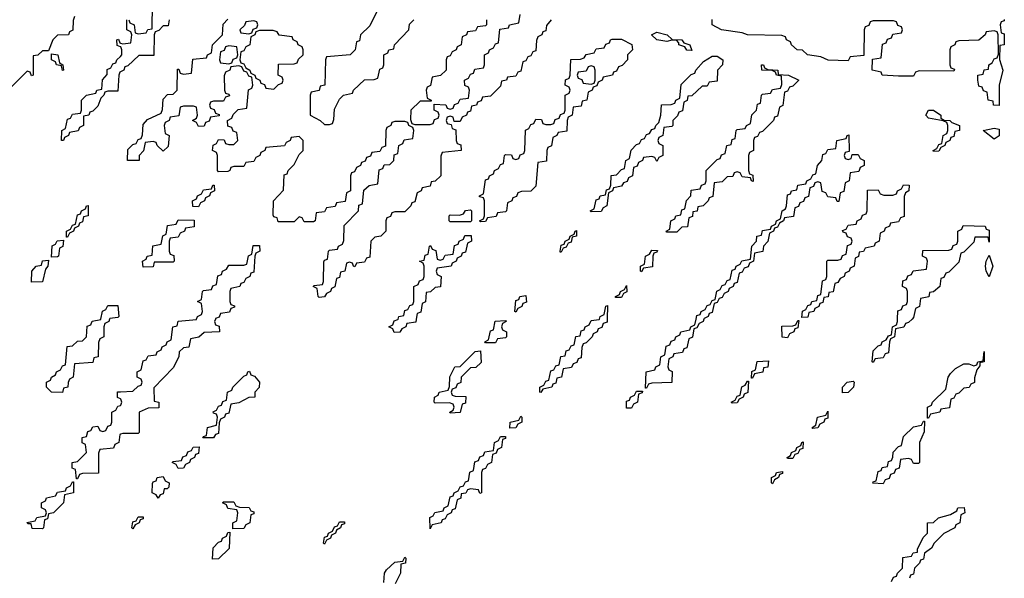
# Model space of a CAD drawing. Header units: inches. Extents: x 2710028 to 2964570, y 496606 to 722708.
# Tile 219 of 228: x 2909600 to 2913511, y 678970 to 681190. Entities that reach past the tile are written whole.
import ezdxf

# ---------------------------------------------------------------- set-up
doc = ezdxf.new("R2010")
doc.units = ezdxf.units.IN
doc.header["$MEASUREMENT"] = 0
for name, color, linetype in [('C9607', 7, 'Continuous'), ('C9608', 7, 'Continuous'), ('C9617', 7, 'Continuous'), ('C9618', 7, 'Continuous')]:
    doc.layers.add(name, color=color, linetype=linetype)

msp = doc.modelspace()

# ---------------------------------------------------------------- linework, layer by layer
at = {"layer": 'C9607', "color": 6}
for points in [[(2909957.3, 680000), (2909954, 679990), (2909938, 679982), (2909934, 679970), (2909934, 679930), (2909918, 679922), (2909912.7, 679907.3), (2909911.3, 679850), (2909894, 679846), (2909890, 679828), (2909818, 679822), (2909812, 679770), (2909798, 679762), (2909792, 679748), (2909791.3, 679730), (2909774, 679726), (2909770, 679708.7), (2909726, 679710), (2909706, 679730), (2909706, 679750), (2909722, 679758), (2909726, 679770), (2909742, 679778), (2909746, 679790), (2909762, 679798), (2909770, 679814), (2909782, 679818), (2909788.4, 679891.6), (2909810, 679894), (2909830, 679912), (2909850, 679914), (2909866, 679930), (2909868, 679972), (2909882, 679978), (2909888.4, 679991.6), (2909922, 679998), (2909922.4, 680000)], [(2910000, 679682.9), (2909988.4, 679688.4), (2909988.8, 679711.1), (2910000, 679711.7)], [(2910000, 679542.7), (2909998, 679542), (2909994, 679510), (2909978, 679502), (2909972.7, 679487.3), (2909918, 679482), (2909912.7, 679467.3), (2909912.7, 679387.3), (2909850, 679386), (2909838, 679382), (2909830, 679366), (2909826, 679366), (2909822, 679402), (2909808.4, 679408.4), (2909808, 679430), (2909830, 679434), (2909866, 679470), (2909862, 679502), (2909848.4, 679508.4), (2909848.7, 679530), (2909866, 679534), (2909870, 679554), (2909882, 679558), (2909890, 679572), (2909910, 679574), (2909918, 679558), (2909930, 679554), (2909942, 679558), (2909950, 679574), (2909962, 679578), (2909966, 679590), (2909966, 679630), (2909982, 679638), (2909990, 679654), (2910000, 679657.3)]]:
    msp.add_lwpolyline(points, dxfattribs=at)
msp.add_lwpolyline([(2909690, 679166), (2909650, 679168), (2909646, 679186), (2909634, 679186), (2909628.4, 679191.6), (2909662, 679198), (2909668.4, 679211.6), (2909702, 679218), (2909706, 679230), (2909702, 679242), (2909686, 679250), (2909686, 679270), (2909702, 679278), (2909706, 679290), (2909742, 679298), (2909750, 679312), (2909782, 679318), (2909786, 679330), (2909802, 679338), (2909810, 679354), (2909814, 679354), (2909814, 679310), (2909778, 679302), (2909774, 679270), (2909734, 679230), (2909714, 679226), (2909710, 679206), (2909698, 679202), (2909694, 679170)], close=True, dxfattribs=at)
at = {"layer": 'C9608', "color": 6}
for points in [[(2909818, 681202), (2909812.7, 681187.3), (2909811.6, 681148.4), (2909798, 681142), (2909794, 681130), (2909750, 681128), (2909732, 681110), (2909714, 681066), (2909690, 681066), (2909671.6, 681048.4), (2909654, 681046), (2909654, 680970), (2909647.3, 680967.3), (2909642, 680982), (2909630, 680986), (2909534, 680890)], [(2910000, 681082.7), (2909987.3, 681087.3), (2909986, 681110), (2909992.7, 681112.7), (2909998, 681098), (2910000, 681097.3)], [(2910000, 680983), (2909998, 680982), (2909994, 680970), (2909990, 680906), (2909950, 680906), (2909938, 680902), (2909934, 680890), (2909922, 680878), (2909910, 680846), (2909890, 680826), (2909878, 680822), (2909874, 680810), (2909854, 680806), (2909854, 680770), (2909838, 680762), (2909831.6, 680748.4), (2909798, 680742), (2909794, 680730), (2909778, 680722), (2909774, 680710), (2909766, 680710), (2909768, 680750), (2909782, 680758), (2909790, 680794), (2909802, 680798), (2909810, 680814), (2909842, 680818), (2909846, 680830), (2909846, 680870), (2909866, 680890), (2909902, 680898), (2909906, 680910), (2909926, 680914), (2909928.4, 680951.6), (2909947.3, 680972.7), (2909948, 680992), (2909962, 680998), (2909970, 681014), (2909982, 681018), (2909986, 681030), (2910000, 681044)], [(2909922.4, 680000), (2909928.4, 680031.6), (2909942, 680038), (2909950, 680054), (2909990, 680054), (2909994, 680010), (2909990, 680006), (2909958, 680002), (2909957.3, 680000)]]:
    msp.add_lwpolyline(points, dxfattribs=at)
for points in [[(2909770, 680988), (2909766, 681006), (2909746, 681010), (2909742, 681022), (2909726, 681030), (2909726, 681054), (2909752, 681050), (2909758, 681018), (2909772, 681010), (2909774, 680990)], [(2909786, 680326), (2909786, 680350), (2909802, 680358), (2909810, 680374), (2909822, 680378), (2909830, 680414), (2909842, 680418), (2909846, 680430), (2909862, 680438), (2909866, 680450), (2909871.6, 680451.6), (2909872, 680410), (2909854, 680406), (2909850, 680386), (2909838, 680382), (2909834, 680370), (2909818, 680362), (2909814, 680350), (2909798, 680342), (2909790, 680326)], [(2909726, 680246), (2909728.4, 680291.6), (2909742, 680298), (2909748.4, 680311.6), (2909774, 680314), (2909771.6, 680288.4), (2909758, 680282), (2909754, 680250), (2909750, 680248)], [(2909647.3, 680147.3), (2909648, 680190), (2909666, 680210), (2909686, 680214), (2909690, 680232), (2909714, 680234), (2909712, 680210), (2909702, 680198), (2909690, 680148)]]:
    msp.add_lwpolyline(points, close=True, dxfattribs=at)
at = {"layer": 'C9617', "color": 6}
for points in [[(2910377.3, 680000), (2910374, 679990), (2910378, 679978), (2910392.7, 679972.7), (2910394, 679950), (2910332.7, 679947.3), (2910311.6, 679928.4), (2910278, 679922), (2910271.2, 679888.9), (2910250, 679886), (2910234, 679870), (2910232, 679850), (2910210, 679806), (2910132.7, 679727.3), (2910134, 679674), (2910152, 679670), (2910152.7, 679647.3), (2910110, 679646), (2910074, 679630), (2910074, 679550), (2910070, 679546), (2910010, 679546), (2910000, 679542.7)], [(2910000, 679711.7), (2910050, 679714), (2910070, 679734), (2910082, 679738), (2910086, 679750), (2910082, 679762), (2910066, 679770), (2910066, 679790), (2910082, 679798), (2910090, 679834), (2910102, 679838), (2910110, 679854), (2910142, 679858), (2910146, 679870), (2910162, 679878), (2910166, 679890), (2910182, 679898), (2910186, 679910), (2910202, 679918), (2910208, 679970), (2910226, 679974), (2910230, 679992), (2910302, 679998), (2910302.7, 680000)], [(2911174.6, 680000), (2911172.7, 679987.3), (2911138, 679982), (2911134, 679970), (2911118, 679962), (2911110, 679948), (2911087.3, 679947.3), (2911082, 679962), (2911066, 679970), (2911082, 679978), (2911087.3, 679992.7), (2911102, 679998), (2911102.7, 680000)], [(2911932.9, 680000), (2911932.7, 679987.3), (2911918, 679982), (2911912.7, 679967.3), (2911898, 679962), (2911894, 679950), (2911878, 679942), (2911874, 679930), (2911850, 679906), (2911838, 679902), (2911832.7, 679887.3), (2911830, 679846), (2911818, 679842), (2911812.7, 679827.3), (2911798, 679822), (2911791.6, 679808.4), (2911758, 679802), (2911752, 679770), (2911734, 679766), (2911730, 679746), (2911718, 679742), (2911714, 679730), (2911678, 679722), (2911670, 679708), (2911666, 679710), (2911666, 679730), (2911682, 679738), (2911690, 679754), (2911702, 679758), (2911710, 679794), (2911722, 679798), (2911730, 679814), (2911742, 679818), (2911748.8, 679851.1), (2911766, 679854), (2911770, 679874), (2911782, 679878), (2911790, 679894), (2911802, 679898), (2911808.8, 679931.1), (2911826, 679934), (2911830, 679954), (2911842, 679958), (2911846, 679970), (2911862, 679978), (2911870, 679994), (2911902, 679998), (2911902.7, 680000)], [(2912317.3, 680000), (2912314, 679990), (2912298, 679982), (2912290, 679966), (2912278, 679962), (2912271.6, 679928.4), (2912258, 679922), (2912250, 679886), (2912238, 679882), (2912232.7, 679867.3), (2912198, 679862), (2912194, 679850), (2912178, 679842), (2912174, 679810), (2912178, 679798), (2912191.6, 679791.6), (2912190, 679748), (2912110, 679746), (2912098, 679742), (2912090, 679726), (2912086, 679726), (2912088, 679790), (2912122, 679798), (2912126, 679810), (2912142, 679818), (2912146, 679850), (2912162, 679858), (2912167.3, 679892.7), (2912182, 679898), (2912187.3, 679912.7), (2912202, 679918), (2912206, 679930), (2912222, 679938), (2912226, 679950), (2912262, 679958), (2912266, 679970), (2912282, 679978), (2912286.9, 680000)], [(2913144, 680000), (2913130, 679986), (2913118, 679982), (2913111.6, 679968.4), (2913078, 679962), (2913074, 679930), (2913058, 679922), (2913054, 679910), (2913050, 679866), (2913038, 679862), (2913030, 679846), (2912998, 679842), (2912990, 679828), (2912986, 679830), (2912990, 679874), (2913010, 679894), (2913022, 679898), (2913026, 679910), (2913042, 679918), (2913050, 679934), (2913062, 679938), (2913066, 679970), (2913082, 679978), (2913086, 679990), (2913086.3, 680000)], [(2910000, 679657.3), (2910002, 679658), (2910006, 679670), (2910002, 679682), (2910000, 679682.9)], [(2913062, 678958), (2913070, 678974), (2913082, 678978), (2913086, 678990), (2913106, 679010), (2913107.3, 679052.7), (2913142, 679058), (2913148.4, 679071.6), (2913166, 679074), (2913166, 679086), (2913188.4, 679131.6), (2913206, 679150), (2913206, 679190), (2913230, 679192), (2913249.3, 679210.7), (2913296.4, 679223.6), (2913322, 679238), (2913326, 679250), (2913351.2, 679251.1), (2913354, 679230), (2913338, 679222), (2913334, 679190), (2913318, 679182), (2913314, 679170), (2913270, 679148.7), (2913232, 679110), (2913222, 679090), (2913194, 679070), (2913190, 679046), (2913178, 679042), (2913174, 679030), (2913154, 679010), (2913150, 678986), (2913138, 678982), (2913134, 678970)], [(2911046, 678954), (2911048.7, 678990), (2911056.4, 679003.6), (2911090, 679034), (2911122, 679038), (2911130, 679054), (2911134, 679050), (2911132, 679030), (2911114, 679026), (2911112, 678990), (2911091.3, 678948.7)]]:
    msp.add_lwpolyline(points, dxfattribs=at)
for points in [[(2911450, 679906), (2911448, 679910), (2911462, 679918), (2911470, 679954), (2911482, 679958), (2911488.7, 679991.3), (2911530, 679994), (2911532, 679990), (2911518, 679982), (2911514, 679970), (2911518, 679958), (2911534, 679950), (2911534, 679930), (2911530, 679926), (2911498, 679922), (2911490, 679906)], [(2912650, 679926), (2912628.4, 679928.4), (2912627.3, 679972.7), (2912670, 679974), (2912682, 679978), (2912690, 679994), (2912694, 679994), (2912690, 679966), (2912678, 679962), (2912674, 679950), (2912658, 679942)], [(2911310, 679626), (2911308, 679630), (2911322, 679638), (2911326, 679650), (2911322, 679662), (2911307.3, 679667.3), (2911250, 679666), (2911246, 679670), (2911248, 679690), (2911262, 679698), (2911266, 679710), (2911302, 679718), (2911307.3, 679732.7), (2911308.7, 679771.3), (2911328, 679810), (2911350, 679812), (2911408.8, 679871.1), (2911430, 679874), (2911432.7, 679827.3), (2911412, 679808), (2911390, 679806), (2911354, 679770), (2911351.6, 679748.4), (2911338, 679742), (2911332.7, 679727.3), (2911318, 679722), (2911314, 679710), (2911318, 679698), (2911330, 679694), (2911372, 679692), (2911370, 679666), (2911358, 679662), (2911350, 679628.7)], [(2913206, 679606), (2913206, 679650), (2913222, 679658), (2913226, 679670), (2913278, 679722), (2913288, 679770), (2913296.4, 679783.6), (2913316.4, 679803.6), (2913350, 679822), (2913370, 679822), (2913390, 679814), (2913402, 679818), (2913406, 679830), (2913426, 679834), (2913430, 679872), (2913430.7, 679830), (2913414, 679826), (2913414, 679814), (2913402, 679798), (2913392.7, 679767.3), (2913392, 679748), (2913378, 679742), (2913371.6, 679728.4), (2913350, 679726), (2913330, 679706), (2913318, 679702), (2913310, 679686), (2913298, 679682), (2913292.7, 679647.3), (2913258, 679642), (2913254, 679630), (2913218, 679622), (2913210, 679606)], [(2912506, 679766), (2912508.4, 679791.6), (2912522, 679798), (2912528.8, 679831.1), (2912574, 679834), (2912571.2, 679808.9), (2912554, 679806), (2912550.9, 679789.1), (2912518, 679782), (2912510, 679766)], [(2910328, 679528), (2910330, 679534), (2910342, 679538), (2910346, 679570), (2910382, 679578), (2910386, 679610), (2910382, 679622), (2910370, 679626), (2910368.4, 679631.6), (2910382, 679638), (2910390, 679654), (2910402, 679658), (2910407.3, 679672.7), (2910422, 679678), (2910426, 679710), (2910442, 679718), (2910446, 679730), (2910490, 679774), (2910502, 679778), (2910506, 679790), (2910512.7, 679792.7), (2910518, 679778), (2910532.7, 679772.7), (2910552, 679750), (2910551.6, 679728.4), (2910534, 679710), (2910534, 679690), (2910510, 679688), (2910470, 679668), (2910438, 679662), (2910430, 679626), (2910418, 679622), (2910414, 679610), (2910398, 679602), (2910392.7, 679587.3), (2910390, 679546), (2910378, 679542), (2910370, 679528)], [(2912430, 679666), (2912426, 679670), (2912442, 679678), (2912450, 679694), (2912462, 679698), (2912468.4, 679731.6), (2912482, 679738), (2912490, 679754), (2912494, 679754), (2912491.6, 679708.4), (2912478, 679702), (2912474, 679690), (2912458, 679682), (2912450, 679668)], [(2912867.3, 679707.3), (2912868, 679730), (2912886, 679750), (2912910, 679754), (2912914, 679750), (2912912, 679730), (2912890, 679708)], [(2912010, 679646), (2912010, 679674), (2912022, 679678), (2912026, 679690), (2912042, 679698), (2912050, 679714), (2912074, 679714), (2912072.7, 679707.3), (2912058, 679702), (2912054, 679670), (2912038, 679662), (2912030, 679646)], [(2912750, 679566), (2912748, 679570), (2912762, 679578), (2912768, 679610), (2912802, 679618), (2912810, 679634), (2912810, 679606), (2912798, 679602), (2912794, 679590), (2912778, 679582), (2912770, 679568)], [(2911547.3, 679567.3), (2911548, 679590), (2911582, 679598), (2911590, 679614), (2911594, 679610), (2911594, 679590), (2911578, 679582), (2911570, 679568)], [(2913150, 679426), (2913142, 679442), (2913130, 679446), (2913098, 679442), (2913092.7, 679407.3), (2913078, 679402), (2913072.7, 679387.3), (2913058, 679382), (2913052.7, 679367.3), (2913038, 679362), (2913030, 679346), (2912988.7, 679348.7), (2912990, 679354), (2913002, 679358), (2913010, 679394), (2913022, 679398), (2913026, 679410), (2913046, 679414), (2913050, 679434), (2913062, 679438), (2913068, 679452), (2913069.1, 679470.9), (2913090, 679494), (2913102, 679498), (2913110, 679534), (2913150, 679572), (2913182, 679578), (2913190, 679594), (2913194, 679594), (2913192.7, 679552.7), (2913174, 679510), (2913174, 679430), (2913170, 679426)], [(2911427.3, 679307.3), (2911422, 679322), (2911390, 679326), (2911378, 679322), (2911371.6, 679308.4), (2911354, 679306), (2911351.6, 679288.4), (2911338, 679282), (2911330, 679246), (2911318, 679242), (2911314, 679230), (2911298, 679222), (2911290, 679206), (2911278, 679202), (2911274, 679190), (2911238, 679182), (2911230, 679166), (2911228.4, 679211.6), (2911242, 679218), (2911248.4, 679231.6), (2911282, 679238), (2911286, 679250), (2911302, 679258), (2911310, 679294), (2911322, 679298), (2911326, 679310), (2911342, 679318), (2911350, 679334), (2911362, 679338), (2911370, 679354), (2911382, 679358), (2911388.4, 679391.6), (2911402, 679398), (2911407.3, 679432.7), (2911422, 679438), (2911427.3, 679452.7), (2911442, 679458), (2911447.3, 679472.7), (2911482, 679478), (2911486, 679510), (2911502, 679518), (2911510, 679534), (2911530, 679534), (2911530, 679526), (2911518, 679522), (2911514, 679490), (2911498, 679482), (2911492.7, 679467.3), (2911478, 679462), (2911474, 679430), (2911458, 679422), (2911450, 679406), (2911438, 679402), (2911434, 679390), (2911434, 679310)], [(2912650, 679446), (2912648, 679450), (2912662, 679458), (2912666, 679470), (2912682, 679478), (2912686, 679490), (2912702, 679498), (2912706, 679510), (2912712, 679512), (2912710, 679486), (2912698, 679482), (2912690, 679466), (2912678, 679462), (2912670, 679446)], [(2910230, 679406), (2910222, 679422), (2910206, 679430), (2910210, 679434), (2910242, 679438), (2910247.3, 679452.7), (2910262, 679458), (2910267.3, 679472.7), (2910282, 679478), (2910288.4, 679491.6), (2910312.7, 679492.7), (2910310, 679466), (2910298, 679462), (2910294, 679450), (2910278, 679442), (2910274, 679430), (2910258, 679422), (2910250, 679408)], [(2912590, 679346), (2912586, 679350), (2912586, 679370), (2912602, 679378), (2912606, 679390), (2912630, 679394), (2912630, 679386), (2912618, 679382), (2912614, 679370), (2912598, 679362)], [(2910150, 679288), (2910142, 679302), (2910126, 679310), (2910127.3, 679347.3), (2910130, 679354), (2910142, 679358), (2910146, 679370), (2910170, 679374), (2910178, 679358), (2910194, 679350), (2910192.7, 679332.7), (2910186, 679326), (2910174, 679326), (2910170, 679306), (2910158, 679302)], [(2910446, 679166), (2910446, 679190), (2910462, 679198), (2910466, 679230), (2910462, 679242), (2910427.3, 679247.3), (2910422, 679262), (2910406, 679270), (2910410, 679274), (2910450, 679274), (2910458, 679258), (2910472.7, 679252.7), (2910512, 679252), (2910518, 679238), (2910530, 679234), (2910530, 679226), (2910518, 679222), (2910514, 679190), (2910498, 679182), (2910490, 679168)], [(2910050, 679166), (2910046, 679170), (2910050, 679194), (2910062, 679198), (2910070, 679214), (2910090, 679214), (2910090, 679206), (2910078, 679202), (2910074, 679190), (2910058, 679182)], [(2910810, 679106), (2910806, 679110), (2910810, 679134), (2910822, 679138), (2910826, 679150), (2910842, 679158), (2910850, 679174), (2910862, 679178), (2910870, 679194), (2910890, 679194), (2910890, 679186), (2910878, 679182), (2910874, 679170), (2910858, 679162), (2910854, 679150), (2910838, 679142), (2910834, 679130), (2910818, 679122)], [(2910366, 679046), (2910368.4, 679091.6), (2910390, 679114), (2910402, 679118), (2910406, 679130), (2910422, 679138), (2910427.3, 679152.7), (2910434, 679154), (2910431.6, 679088.4), (2910390, 679048)]]:
    msp.add_lwpolyline(points, close=True, dxfattribs=at)
at = {"layer": 'C9618', "color": 6}
for points in [[(2910034, 681190), (2910038, 681178), (2910054, 681170), (2910058, 681138), (2910070, 681134), (2910102, 681138), (2910108.4, 681151.6), (2910126, 681154), (2910127.3, 681252.7)], [(2911018, 681222), (2910990, 681166), (2910954, 681130), (2910950, 681106), (2910938, 681102), (2910932, 681070), (2910912, 681050), (2910818, 681042), (2910814, 681030), (2910812, 680930), (2910794, 680926), (2910790, 680908), (2910758, 680902), (2910754, 680890), (2910754, 680810), (2910794, 680790), (2910810, 680774), (2910830, 680774), (2910842, 680778), (2910847.3, 680792.7), (2910850, 680834), (2910870, 680874), (2910886, 680890), (2910922, 680898), (2910926, 680910), (2910969.3, 680950.7), (2911007.3, 680952.7), (2911022, 680958), (2911030, 680994), (2911042, 680998), (2911046, 681010), (2911046, 681050), (2911062, 681058), (2911066, 681070), (2911086, 681074), (2911088, 681090), (2911146, 681150), (2911148.4, 681171.6), (2911166, 681190)], [(2910000, 681097.3), (2910010, 681094), (2910042, 681098), (2910046, 681130), (2910042, 681142), (2910026, 681150), (2910026, 681190)], [(2910194, 681190), (2910190, 681166), (2910170, 681166), (2910152.7, 681147.3), (2910138, 681142), (2910134, 681130), (2910132.7, 681047.3), (2910072.7, 681047.3), (2910030, 681006), (2910018, 681002), (2910014, 680990), (2910000, 680983)], [(2911711.3, 681190), (2911692.7, 681167.3), (2911690, 681146), (2911678, 681142), (2911674, 681130), (2911658, 681122), (2911652.7, 681107.3), (2911650, 681066), (2911638, 681062), (2911630, 681046), (2911618, 681042), (2911610, 681026), (2911598, 681022), (2911590, 680986), (2911578, 680982), (2911570, 680966), (2911538, 680962), (2911534, 680950), (2911514, 680946), (2911510, 680926), (2911470, 680886), (2911438, 680882), (2911432.7, 680867.3), (2911418, 680862), (2911414, 680850), (2911394, 680846), (2911390, 680826), (2911378, 680822), (2911374, 680810), (2911358, 680802), (2911350, 680786), (2911326, 680786), (2911322, 680802), (2911310, 680806), (2911298, 680802), (2911294, 680790), (2911298, 680778), (2911314, 680774), (2911318, 680758), (2911332, 680752), (2911334, 680710), (2911338, 680698), (2911352.7, 680692.7), (2911354, 680670), (2911278, 680662), (2911272.7, 680647.3), (2911272, 680570), (2911250, 680548), (2911234, 680546), (2911230, 680528), (2911198, 680522), (2911194, 680510), (2911178, 680502), (2911170, 680466), (2911158, 680462), (2911154, 680450), (2911130, 680426), (2911090, 680426), (2911078, 680422), (2911072.7, 680407.3), (2911058, 680402), (2911054, 680390), (2911054, 680350), (2911034, 680330), (2911010, 680326), (2910994, 680310), (2910990, 680246), (2910978, 680242), (2910970, 680226), (2910938, 680222), (2910931.6, 680208.4), (2910926, 680210), (2910922, 680222), (2910910, 680226), (2910898, 680222), (2910892, 680190), (2910874, 680186), (2910870, 680166), (2910858, 680162), (2910851.6, 680128.4), (2910838, 680122), (2910834, 680110), (2910818, 680102), (2910810, 680088), (2910790, 680086), (2910786, 680090), (2910782, 680122), (2910766, 680130), (2910770, 680134), (2910802, 680138), (2910806, 680150), (2910807.3, 680227.3), (2910810, 680234), (2910822, 680238), (2910826, 680270), (2910830, 680274), (2910862, 680278), (2910866, 680290), (2910882, 680298), (2910887.3, 680312.7), (2910888.4, 680371.6), (2910946, 680430), (2910947.3, 680452.7), (2910962, 680458), (2910967.3, 680512.7), (2910988.4, 680531.6), (2911022, 680538), (2911027.3, 680592.7), (2911042, 680598), (2911047.3, 680612.7), (2911070, 680614), (2911086, 680630), (2911087.3, 680652.7), (2911102, 680658), (2911106, 680690), (2911122, 680698), (2911127.3, 680712.7), (2911162, 680718), (2911166, 680750), (2911162, 680762), (2911146, 680770), (2911142, 680782), (2911130, 680786), (2911090, 680786), (2911078, 680782), (2911074, 680770), (2911058, 680762), (2911054, 680750), (2911052.7, 680687.3), (2911038, 680682), (2911030, 680666), (2910998, 680662), (2910992.7, 680647.3), (2910978, 680642), (2910972.7, 680627.3), (2910958, 680622), (2910954, 680610), (2910938, 680602), (2910930, 680586), (2910918, 680582), (2910914, 680570), (2910914, 680510), (2910898, 680502), (2910892.7, 680467.3), (2910858, 680462), (2910852.7, 680447.3), (2910818, 680442), (2910810, 680426), (2910778, 680422), (2910774, 680390), (2910767.3, 680387.3), (2910730, 680386), (2910722, 680402), (2910710, 680406), (2910690, 680386), (2910626, 680386), (2910622, 680402), (2910610, 680406), (2910607.3, 680412.7), (2910608, 680470), (2910648, 680512), (2910650, 680574), (2910662, 680578), (2910666, 680590), (2910690, 680614), (2910710, 680654), (2910726, 680670), (2910726, 680710), (2910710, 680726), (2910678, 680722), (2910674, 680710), (2910658, 680702), (2910651.6, 680688.4), (2910578, 680682), (2910574, 680670), (2910558, 680662), (2910554, 680650), (2910538, 680642), (2910530, 680626), (2910498, 680622), (2910490, 680606), (2910450, 680606), (2910438, 680602), (2910434, 680590), (2910427.3, 680587.3), (2910390, 680586), (2910386, 680590), (2910386, 680650), (2910382, 680662), (2910366, 680670), (2910368.4, 680691.6), (2910382, 680698), (2910390, 680714), (2910412.7, 680712.7), (2910418, 680698), (2910430, 680694), (2910450, 680694), (2910466, 680710), (2910462, 680742), (2910447.3, 680747.3), (2910442, 680762), (2910427.3, 680767.3), (2910426, 680790), (2910442, 680798), (2910447.3, 680812.7), (2910467.3, 680832.7), (2910502, 680838), (2910508.4, 680911.6), (2910522, 680918), (2910526, 680930), (2910522, 680962), (2910510, 680966), (2910502, 680982), (2910490, 680986), (2910482, 681002), (2910470, 681006), (2910438, 681002), (2910434, 680990), (2910418, 680982), (2910412.7, 680967.3), (2910414, 680910), (2910418, 680898), (2910430, 680894), (2910432.7, 680887.3), (2910418, 680882), (2910410, 680866), (2910370, 680866), (2910358, 680862), (2910354, 680850), (2910358, 680838), (2910372.7, 680832.7), (2910378, 680818), (2910392.7, 680812.7), (2910392.7, 680807.3), (2910358, 680802), (2910352.7, 680787.3), (2910338, 680782), (2910332.7, 680767.3), (2910310, 680766), (2910302, 680782), (2910286, 680790), (2910302, 680798), (2910306, 680810), (2910302, 680842), (2910290, 680846), (2910250, 680846), (2910238, 680842), (2910232.7, 680807.3), (2910198, 680802), (2910194, 680790), (2910178, 680782), (2910174, 680770), (2910178, 680738), (2910194, 680730), (2910190, 680686), (2910170, 680668), (2910146, 680690), (2910142, 680702), (2910130, 680706), (2910098, 680702), (2910091.6, 680668.4), (2910074, 680650), (2910074, 680630), (2910028, 680630), (2910030, 680674), (2910050, 680694), (2910062, 680698), (2910070, 680714), (2910082, 680718), (2910087.3, 680732.7), (2910090, 680774), (2910107.3, 680792.7), (2910162, 680818), (2910167.3, 680832.7), (2910170, 680874), (2910187.3, 680892.7), (2910210, 680894), (2910226, 680910), (2910227.3, 680992.7), (2910232.7, 680992.7), (2910238, 680978), (2910250, 680974), (2910282, 680978), (2910287.3, 681032.7), (2910342, 681038), (2910346, 681050), (2910362, 681058), (2910366, 681090), (2910406, 681130), (2910408.4, 681171.6), (2910427.3, 681192.7)], [(2911454, 681190), (2911454, 681170), (2911450, 681166), (2911418, 681162), (2911410, 681146), (2911378, 681142), (2911374, 681130), (2911358, 681122), (2911354, 681090), (2911338, 681082), (2911334, 681070), (2911318, 681062), (2911310, 681046), (2911298, 681042), (2911294, 681030), (2911294, 680990), (2911271.6, 680968.4), (2911238, 680962), (2911231.6, 680928.4), (2911218, 680922), (2911214, 680910), (2911218, 680878), (2911234, 680870), (2911234, 680866), (2911190, 680866), (2911154, 680830), (2911152.7, 680792.7), (2911158, 680778), (2911170, 680774), (2911230, 680774), (2911242, 680778), (2911247.3, 680792.7), (2911262, 680798), (2911266, 680810), (2911262, 680822), (2911246, 680830), (2911246, 680854), (2911292, 680852), (2911298, 680838), (2911310, 680834), (2911322, 680838), (2911327.3, 680852.7), (2911342, 680858), (2911350, 680874), (2911382, 680878), (2911386, 680910), (2911382, 680922), (2911368.4, 680928.4), (2911366, 680950), (2911382, 680958), (2911390, 680974), (2911402, 680978), (2911407.3, 680992.7), (2911442, 680998), (2911446, 681010), (2911446, 681050), (2911462, 681058), (2911466, 681070), (2911482, 681078), (2911490, 681094), (2911502, 681098), (2911507.3, 681152.7), (2911542, 681158), (2911546, 681170), (2911582, 681178), (2911588, 681210)], [(2913510.6, 681190.6), (2913510, 681186), (2913498, 681182), (2913494, 681170), (2913498, 681138), (2913510, 681134), (2913510.5, 681090.5), (2913492.7, 681087.3), (2913491.2, 681031.1), (2913504.7, 680990), (2913490.6, 680929.4), (2913490, 680848.7), (2913468, 680850), (2913466, 680866), (2913446, 680870), (2913442, 680902), (2913427.3, 680907.3), (2913422, 680922), (2913410, 680926), (2913406, 680950), (2913406, 680970), (2913426, 680974), (2913430, 680991.3), (2913447.3, 680992.7), (2913448.7, 681010), (2913462, 681018), (2913470, 681034), (2913482, 681038), (2913487.3, 681052.7), (2913486, 681130), (2913482, 681142), (2913470, 681146), (2913438, 681142), (2913434, 681130), (2913410, 681108), (2913330, 681106), (2913318, 681102), (2913314, 681090), (2913298, 681082), (2913294, 681070), (2913294, 681010), (2913298, 680998), (2913312.7, 680992.7), (2913310, 680986), (2913172.7, 680987.3), (2913158, 680982), (2913150, 680966), (2913090, 680966), (2913026, 680970), (2913022, 680982), (2912986, 680990), (2912987.3, 681032.7), (2913022, 681038), (2913027.3, 681092.7), (2913042, 681098), (2913047.3, 681112.7), (2913062, 681118), (2913067.3, 681132.7), (2913102, 681138), (2913106, 681150), (2913102, 681162), (2913087.3, 681167.3), (2913082, 681182), (2913070, 681186), (2912990, 681186), (2912978, 681182), (2912972.7, 681167.3), (2912958, 681162), (2912954, 681150), (2912952.7, 681047.3), (2912898, 681042), (2912890, 681026), (2912810.8, 681029.2), (2912782, 681042), (2912728.7, 681050), (2912709.1, 681069.1), (2912688, 681070), (2912666, 681090), (2912662, 681102), (2912646, 681110), (2912642, 681122), (2912627.3, 681127.3), (2912490, 681129.3), (2912470, 681138), (2912388, 681150), (2912350, 681169.2), (2912350, 681191.3)], [(2910000, 681044), (2910006, 681050), (2910006, 681070), (2910002, 681082), (2910000, 681082.7)], [(2912286.9, 680000), (2912290, 680014), (2912302, 680018), (2912306, 680030), (2912322, 680038), (2912330, 680054), (2912342, 680058), (2912350, 680074), (2912362, 680078), (2912368.4, 680111.6), (2912382, 680118), (2912390, 680134), (2912402, 680138), (2912410, 680154), (2912422, 680158), (2912430, 680194), (2912442, 680198), (2912446, 680210), (2912462, 680218), (2912468.4, 680231.6), (2912502, 680238), (2912508, 680290), (2912526, 680310), (2912528, 680330), (2912546, 680334), (2912550, 680352), (2912582, 680358), (2912586, 680370), (2912602, 680378), (2912606, 680390), (2912622, 680398), (2912628, 680430), (2912642, 680438), (2912646, 680450), (2912650, 680494), (2912662, 680498), (2912666, 680510), (2912686, 680514), (2912690, 680532), (2912722, 680538), (2912726, 680550), (2912742, 680558), (2912750, 680574), (2912762, 680578), (2912768, 680610), (2912786, 680630), (2912790, 680654), (2912802, 680658), (2912810, 680674), (2912842, 680678), (2912846, 680710), (2912882, 680718), (2912886, 680730), (2912892.7, 680732.7), (2912894, 680666), (2912878, 680662), (2912874, 680650), (2912878, 680638), (2912890, 680634), (2912902, 680638), (2912906, 680654), (2912930, 680654), (2912938, 680638), (2912954, 680630), (2912954, 680610), (2912938, 680602), (2912932.7, 680587.3), (2912898, 680582), (2912894, 680550), (2912878, 680542), (2912872.7, 680507.3), (2912858, 680502), (2912852.7, 680467.3), (2912847.3, 680467.3), (2912842, 680482), (2912810, 680486), (2912802, 680502), (2912787.3, 680507.3), (2912782, 680542), (2912770, 680546), (2912758, 680542), (2912752.7, 680527.3), (2912738, 680522), (2912732.7, 680487.3), (2912718, 680482), (2912712.7, 680467.3), (2912698, 680462), (2912692.7, 680447.3), (2912678, 680442), (2912672.7, 680407.3), (2912638, 680402), (2912634, 680390), (2912618, 680382), (2912610, 680366), (2912598, 680362), (2912594, 680350), (2912578, 680342), (2912571.6, 680308.4), (2912554, 680290), (2912551.3, 680268.7), (2912518, 680262), (2912514, 680230), (2912498, 680222), (2912492.7, 680207.3), (2912478, 680202), (2912470, 680186), (2912458, 680182), (2912450, 680146), (2912438, 680142), (2912434, 680130), (2912418, 680122), (2912414, 680110), (2912398, 680102), (2912390, 680086), (2912378, 680082), (2912370, 680066), (2912358, 680062), (2912350, 680026), (2912338, 680022), (2912334, 680010), (2912318, 680002), (2912317.3, 680000)], [(2913086.3, 680000), (2913087.3, 680032.7), (2913102, 680038), (2913107.3, 680052.7), (2913122, 680058), (2913126, 680070), (2913126, 680110), (2913122, 680122), (2913106, 680130), (2913107.3, 680152.7), (2913122, 680158), (2913127.3, 680172.7), (2913142, 680178), (2913148.4, 680191.6), (2913202, 680198), (2913206, 680230), (2913202, 680242), (2913186, 680250), (2913187.3, 680272.7), (2913290, 680274), (2913302, 680278), (2913307.3, 680292.7), (2913322, 680298), (2913326, 680310), (2913326, 680350), (2913342, 680358), (2913347.3, 680372.7), (2913434, 680370), (2913438, 680358), (2913450, 680354), (2913450.8, 680350.8), (2913450, 680306), (2913446, 680326), (2913394, 680326), (2913390, 680306), (2913350, 680266), (2913338, 680262), (2913330, 680226), (2913290, 680186), (2913278, 680182), (2913270, 680166), (2913258, 680162), (2913254, 680130), (2913230, 680108), (2913214, 680106), (2913210.9, 680089.1), (2913178, 680082), (2913174, 680050), (2913158, 680042), (2913150, 680006), (2913144, 680000)], [(2911102.7, 680000), (2911106, 680010), (2911126, 680014), (2911130, 680034), (2911142, 680038), (2911150, 680054), (2911162, 680058), (2911166, 680070), (2911166, 680130), (2911182, 680138), (2911187.3, 680152.7), (2911202, 680158), (2911206, 680170), (2911206, 680210), (2911202, 680222), (2911188, 680230), (2911206, 680234), (2911210, 680254), (2911222, 680258), (2911228, 680290), (2911232, 680292), (2911238, 680278), (2911252.7, 680272.7), (2911258, 680238), (2911270, 680234), (2911282, 680238), (2911290, 680254), (2911322, 680258), (2911327.3, 680292.7), (2911342, 680298), (2911346, 680310), (2911362, 680318), (2911367.3, 680332.7), (2911392.7, 680332.7), (2911394, 680310), (2911378, 680302), (2911370, 680266), (2911358, 680262), (2911354, 680250), (2911338, 680242), (2911334, 680230), (2911318, 680222), (2911314, 680210), (2911258, 680202), (2911254, 680190), (2911258, 680178), (2911274, 680170), (2911271.6, 680128.4), (2911250, 680126), (2911231.6, 680108.4), (2911214, 680106), (2911211.6, 680068.4), (2911198, 680062), (2911192.7, 680027.3), (2911178, 680022), (2911174.6, 680000)], [(2910302.7, 680000), (2910306, 680010), (2910322, 680018), (2910326, 680030), (2910322, 680062), (2910306, 680070), (2910322, 680078), (2910326, 680110), (2910330, 680114), (2910362, 680118), (2910367.3, 680132.7), (2910382, 680138), (2910387.3, 680172.7), (2910402, 680178), (2910406, 680190), (2910422, 680198), (2910430, 680214), (2910490, 680214), (2910502, 680218), (2910508.4, 680251.6), (2910522, 680258), (2910527.3, 680292.7), (2910552.7, 680292.7), (2910554, 680270), (2910538, 680262), (2910534, 680250), (2910530, 680186), (2910518, 680182), (2910514, 680170), (2910498, 680162), (2910490, 680146), (2910478, 680142), (2910474, 680130), (2910438, 680122), (2910434, 680110), (2910434, 680070), (2910438, 680058), (2910452.7, 680052.7), (2910452.7, 680047.3), (2910438, 680042), (2910432.7, 680027.3), (2910398, 680022), (2910392.7, 680007.3), (2910378, 680002), (2910377.3, 680000)], [(2911902.7, 680000), (2911906, 680010), (2911922, 680018), (2911928.4, 680051.6), (2911934, 680054), (2911932.9, 680000)]]:
    msp.add_lwpolyline(points, dxfattribs=at)
for points in [[(2910530, 681186), (2910498, 681182), (2910492.7, 681167.3), (2910474, 681150), (2910478, 681138), (2910510, 681134), (2910522, 681138), (2910527.3, 681152.7), (2910542, 681158), (2910546, 681170), (2910542, 681182)], [(2910607.3, 681147.3), (2910552.7, 681147.3), (2910538, 681142), (2910534, 681130), (2910518, 681122), (2910514, 681090), (2910498, 681082), (2910490, 681066), (2910478, 681062), (2910474, 681030), (2910478, 681018), (2910490, 681014), (2910498, 680998), (2910514, 680990), (2910518, 680978), (2910534, 680970), (2910538, 680958), (2910554, 680950), (2910558, 680938), (2910572.7, 680932.7), (2910578, 680918), (2910610, 680914), (2910627.3, 680932.7), (2910642, 680938), (2910646, 680950), (2910642, 680962), (2910626, 680970), (2910627.3, 681012.7), (2910690, 681014), (2910702, 681018), (2910707.3, 681032.7), (2910726, 681050), (2910726, 681070), (2910722, 681082), (2910706, 681090), (2910702, 681102), (2910686, 681110), (2910682, 681122), (2910630, 681128), (2910622, 681142)], [(2911430, 680386), (2911426, 680390), (2911442, 680398), (2911446, 680410), (2911446, 680470), (2911442, 680482), (2911426, 680486), (2911426, 680490), (2911442, 680498), (2911450, 680554), (2911462, 680558), (2911466, 680570), (2911482, 680578), (2911486, 680590), (2911502, 680598), (2911510, 680614), (2911522, 680618), (2911526, 680650), (2911530, 680654), (2911552.7, 680652.7), (2911558, 680638), (2911570, 680634), (2911582, 680638), (2911587.3, 680652.7), (2911602, 680658), (2911606, 680670), (2911608.8, 680751.1), (2911622, 680758), (2911630, 680774), (2911642, 680778), (2911650, 680794), (2911672.7, 680792.7), (2911678, 680778), (2911690, 680774), (2911710, 680774), (2911722, 680778), (2911727.3, 680792.7), (2911742, 680798), (2911747.3, 680812.7), (2911762, 680818), (2911766, 680830), (2911766, 680890), (2911782, 680898), (2911786, 680910), (2911782, 680922), (2911766, 680930), (2911768.4, 680951.6), (2911782, 680958), (2911786, 680970), (2911788.8, 681031.1), (2911827.3, 681032.7), (2911842, 681038), (2911850, 681052), (2911882, 681058), (2911890, 681074), (2911922, 681078), (2911927.3, 681092.7), (2911942, 681098), (2911946, 681110), (2911952.7, 681112.7), (2911990, 681112), (2912031.2, 681091.1), (2912034, 681070), (2912014, 681050), (2912014, 681030), (2911992.7, 681007.3), (2911978, 681002), (2911970, 680986), (2911958, 680982), (2911954, 680970), (2911918, 680962), (2911914, 680950), (2911898, 680942), (2911892.7, 680927.3), (2911878, 680922), (2911874, 680910), (2911858, 680902), (2911852, 680870), (2911834, 680866), (2911830, 680846), (2911798, 680842), (2911794, 680810), (2911778, 680802), (2911774, 680790), (2911772.7, 680747.3), (2911738, 680742), (2911734, 680730), (2911718, 680722), (2911711.6, 680688.4), (2911698, 680682), (2911694, 680670), (2911692.7, 680627.3), (2911658, 680622), (2911650, 680528), (2911630, 680508), (2911592.7, 680507.3), (2911578, 680502), (2911572.7, 680487.3), (2911558, 680482), (2911554, 680470), (2911538, 680462), (2911534, 680430), (2911530, 680426), (2911498, 680422), (2911492.7, 680407.3), (2911458, 680402), (2911450, 680388)], [(2912270, 681068), (2912250, 681068.7), (2912242, 681082), (2912218, 681090), (2912218, 681098), (2912208.4, 681108.4), (2912190, 681109), (2912170, 681102.7), (2912130, 681109.4), (2912108.7, 681130), (2912130, 681141), (2912171.3, 681130), (2912190.9, 681110.9), (2912230, 681110.5), (2912238, 681098), (2912262, 681090)], [(2910430, 681086), (2910418, 681082), (2910412.7, 681067.3), (2910398, 681062), (2910394, 681030), (2910398, 681018), (2910430, 681014), (2910442, 681018), (2910447.3, 681032.7), (2910462, 681038), (2910466, 681050), (2910462, 681082)], [(2912130, 680626), (2912122, 680642), (2912110, 680646), (2912078, 680642), (2912074, 680630), (2912058, 680622), (2912052.7, 680607.3), (2912038, 680602), (2912034, 680570), (2912018, 680562), (2912012.7, 680547.3), (2911998, 680542), (2911990, 680528), (2911958, 680522), (2911954, 680510), (2911938, 680502), (2911932, 680450), (2911918, 680442), (2911910, 680428), (2911870, 680426), (2911866, 680430), (2911882, 680438), (2911890, 680474), (2911902, 680478), (2911906, 680490), (2911926, 680494), (2911930, 680514), (2911942, 680518), (2911947.3, 680532.7), (2911948.7, 680571.3), (2911970, 680574), (2911990, 680594), (2912002, 680598), (2912008, 680630), (2912022, 680638), (2912028.8, 680671.1), (2912050, 680694), (2912062, 680698), (2912070, 680714), (2912082, 680718), (2912090, 680734), (2912102, 680738), (2912110, 680754), (2912122, 680758), (2912126, 680770), (2912138, 680782), (2912146, 680810), (2912148.8, 680851.1), (2912187.3, 680852.7), (2912202, 680858), (2912206, 680870), (2912222, 680878), (2912227.3, 680932.7), (2912267.3, 680972.7), (2912282, 680978), (2912286, 680990), (2912316.4, 681023.6), (2912350, 681044.7), (2912370, 681044.7), (2912392, 681030), (2912391.3, 681010), (2912372, 680990), (2912370, 680946), (2912338, 680942), (2912330, 680926), (2912310, 680926), (2912270, 680888), (2912254, 680886), (2912251.6, 680868.4), (2912238, 680862), (2912232.7, 680827.3), (2912218, 680822), (2912212.7, 680807.3), (2912194, 680790), (2912194, 680770), (2912190, 680766), (2912158, 680762), (2912154, 680730), (2912138, 680722), (2912134, 680710), (2912138, 680698), (2912154, 680690), (2912154, 680650), (2912138, 680642)], [(2911870, 681006), (2911858, 681002), (2911850, 680986), (2911818, 680982), (2911814, 680970), (2911818, 680958), (2911832.7, 680952.7), (2911838, 680938), (2911870, 680934), (2911882, 680938), (2911886, 680950), (2911886, 680990), (2911882, 681002)], [(2912512.7, 680547.3), (2912506, 680550), (2912502, 680562), (2912470, 680566), (2912462, 680582), (2912450, 680586), (2912438, 680582), (2912432.7, 680567.3), (2912410, 680566), (2912390, 680546), (2912358, 680542), (2912352.7, 680487.3), (2912338, 680482), (2912334, 680470), (2912314, 680450), (2912294, 680446), (2912291.2, 680428.9), (2912274, 680426), (2912271.6, 680408.4), (2912258, 680402), (2912252.7, 680367.3), (2912230, 680366), (2912210, 680346), (2912170, 680346), (2912168, 680350), (2912182, 680358), (2912186, 680390), (2912202, 680398), (2912206, 680410), (2912226, 680414), (2912230, 680434), (2912242, 680438), (2912248.4, 680471.6), (2912266, 680490), (2912267.3, 680512.7), (2912302, 680518), (2912307.3, 680532.7), (2912322, 680538), (2912326, 680550), (2912326, 680590), (2912370, 680634), (2912382, 680638), (2912387.3, 680652.7), (2912402, 680658), (2912408, 680690), (2912426, 680694), (2912430, 680714), (2912442, 680718), (2912446, 680750), (2912450, 680754), (2912482, 680758), (2912486, 680770), (2912502, 680778), (2912508.4, 680811.6), (2912526, 680830), (2912530, 680854), (2912542, 680858), (2912546, 680890), (2912550, 680894), (2912582, 680898), (2912590, 680912), (2912622, 680918), (2912627.3, 680932.7), (2912626, 680966), (2912606, 680970), (2912602, 680982), (2912588, 680988), (2912548, 680990), (2912546, 681010), (2912554, 681010), (2912558, 680998), (2912571.6, 680991.6), (2912611, 680990), (2912612, 680972), (2912654, 680970), (2912694, 680950), (2912670, 680926), (2912658, 680922), (2912650, 680906), (2912638, 680902), (2912631.6, 680848.4), (2912618, 680842), (2912610, 680806), (2912598, 680802), (2912594, 680790), (2912550, 680746), (2912538, 680742), (2912530, 680726), (2912518, 680722), (2912514, 680710), (2912514, 680670), (2912498, 680662), (2912494, 680650), (2912494, 680590), (2912498, 680578), (2912511.6, 680571.6)], [(2913230, 680666), (2913228, 680670), (2913242, 680678), (2913250, 680694), (2913262, 680698), (2913268, 680730), (2913282, 680738), (2913286, 680750), (2913286, 680770), (2913282, 680782), (2913268, 680788), (2913210, 680799), (2913199, 680810), (2913210, 680830.6), (2913230, 680830.8), (2913258, 680810), (2913258, 680798), (2913271.2, 680791.1), (2913294, 680790), (2913302, 680782), (2913332, 680770), (2913332, 680750), (2913314, 680746), (2913310, 680726), (2913298, 680722), (2913294, 680710), (2913278, 680702), (2913274, 680690), (2913258, 680682), (2913250, 680668)], [(2913470, 680715.3), (2913426, 680750), (2913470, 680759.1), (2913490, 680754.8), (2913490, 680728.7)], [(2910310, 680446), (2910287.3, 680447.3), (2910286, 680470), (2910302, 680478), (2910306, 680490), (2910322, 680498), (2910330, 680514), (2910362, 680518), (2910367.3, 680532.7), (2910372.7, 680532.7), (2910374, 680510), (2910358, 680502), (2910354, 680490), (2910338, 680482), (2910334, 680470), (2910318, 680462)], [(2912706, 680006), (2912708.4, 680031.6), (2912722, 680038), (2912730, 680054), (2912742, 680058), (2912746, 680070), (2912766, 680074), (2912770, 680094), (2912782, 680098), (2912788.4, 680151.6), (2912802, 680158), (2912806, 680170), (2912806, 680230), (2912810, 680234), (2912850, 680234), (2912862, 680238), (2912867.3, 680252.7), (2912882, 680258), (2912887.3, 680292.7), (2912902, 680298), (2912906, 680310), (2912902, 680322), (2912887.3, 680327.3), (2912882, 680342), (2912870, 680346), (2912867.3, 680352.7), (2912882, 680358), (2912890, 680374), (2912922, 680378), (2912926, 680390), (2912942, 680398), (2912947.3, 680412.7), (2912962, 680418), (2912966, 680430), (2912967.3, 680512.7), (2913010, 680514), (2913018, 680498), (2913032.7, 680492.7), (2913067.3, 680492.7), (2913082, 680498), (2913086, 680510), (2913102, 680518), (2913110, 680534), (2913132.7, 680532.7), (2913132, 680510), (2913118, 680502), (2913112.7, 680487.3), (2913112.7, 680407.3), (2913098, 680402), (2913090, 680386), (2913058, 680382), (2913054, 680370), (2913038, 680362), (2913034, 680350), (2913018, 680342), (2913014, 680310), (2912998, 680302), (2912994, 680290), (2912958, 680282), (2912951.6, 680268.4), (2912934, 680266), (2912931.6, 680248.4), (2912918, 680242), (2912914, 680210), (2912898, 680202), (2912894, 680190), (2912878, 680182), (2912874, 680170), (2912858, 680162), (2912850, 680146), (2912838, 680142), (2912831.2, 680108.9), (2912814, 680106), (2912811.2, 680088.9), (2912794, 680086), (2912790, 680066), (2912778, 680062), (2912774, 680050), (2912758, 680042), (2912754, 680030), (2912734, 680026), (2912730, 680008)], [(2911310, 680386), (2911306, 680390), (2911306, 680410), (2911310, 680414), (2911347.3, 680412.7), (2911362, 680418), (2911370, 680432), (2911390, 680434), (2911394, 680430), (2911394, 680390), (2911390, 680386)], [(2910090, 680206), (2910088, 680230), (2910102, 680238), (2910106, 680250), (2910126, 680254), (2910128.8, 680291.1), (2910162, 680298), (2910168.4, 680331.6), (2910182, 680338), (2910187.3, 680372.7), (2910222, 680378), (2910230, 680394), (2910292.7, 680392.7), (2910292.7, 680367.3), (2910258, 680362), (2910254, 680350), (2910238, 680342), (2910230, 680326), (2910198, 680322), (2910194, 680310), (2910194, 680270), (2910198, 680258), (2910212.7, 680252.7), (2910214, 680230), (2910210, 680226), (2910134, 680226), (2910130, 680208)], [(2911746, 680266), (2911746, 680270), (2911750, 680294), (2911762, 680298), (2911766, 680310), (2911782, 680318), (2911786, 680330), (2911802, 680338), (2911806, 680350), (2911812, 680352), (2911812, 680330), (2911794, 680326), (2911790, 680306), (2911778, 680302), (2911770, 680286), (2911758, 680282), (2911750, 680266)], [(2912070, 680188), (2912066, 680190), (2912066, 680210), (2912082, 680218), (2912086, 680250), (2912102, 680258), (2912110, 680274), (2912132.7, 680272.7), (2912130, 680266), (2912118, 680262), (2912114, 680250), (2912112.7, 680207.3), (2912078, 680202)], [(2913450, 680168.7), (2913438, 680190), (2913435.3, 680210), (2913438, 680230), (2913450, 680254), (2913464.7, 680210)], [(2911966, 680086), (2911966, 680090), (2911982, 680098), (2911986, 680110), (2912002, 680118), (2912010, 680134), (2912011.6, 680108.4), (2911998, 680102), (2911990, 680086)], [(2911570, 680028), (2911566, 680030), (2911570, 680074), (2911582, 680078), (2911586, 680090), (2911610, 680094), (2911612.7, 680067.3), (2911598, 680062), (2911594, 680050), (2911578, 680042)]]:
    msp.add_lwpolyline(points, close=True, dxfattribs=at)

doc.saveas('drawing.dxf')
